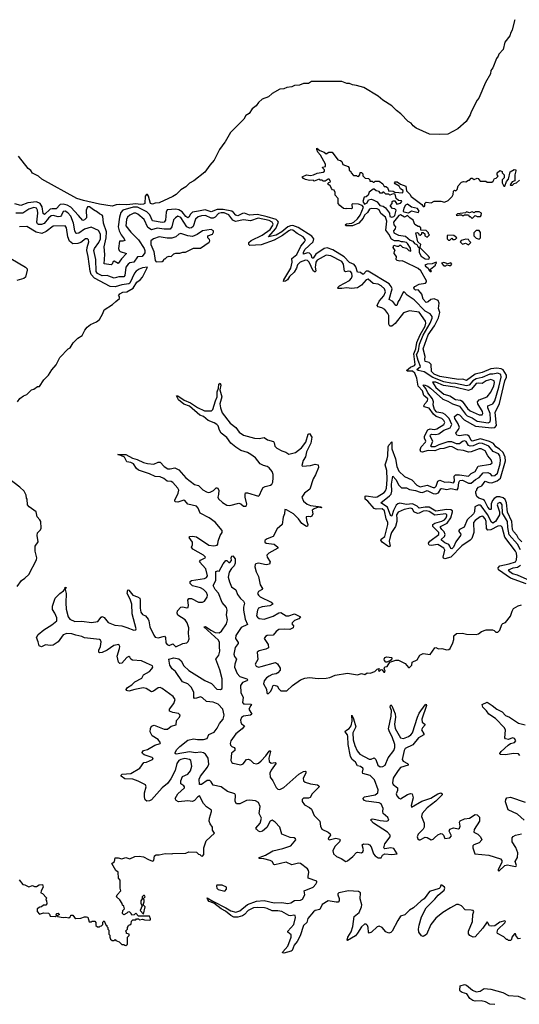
# Model space of a CAD drawing. Extents: x 2470790 to 2659118, y 702284 to 849036.
# Tile 111 of 154: x 2554943 to 2560034, y 788941 to 798965. Entities that reach past the tile are written whole.
import ezdxf

# ---------------------------------------------------------------- set-up
doc = ezdxf.new("R2010")
doc.units = 0

msp = doc.modelspace()

# ---------------------------------------------------------------- linework, layer by layer
at = {"layer": '0CON10XD'}
for points in [[(2559990, 798965), (2559984, 798956), (2559962, 798858), (2559948, 798835), (2559939, 798801), (2559888, 798735), (2559868, 798662), (2559826, 798615), (2559818, 798592), (2559801, 798569), (2559763, 798475), (2559744, 798446), (2559739, 798415), (2559688, 798325), (2559620, 798165), (2559603, 798147), (2559543, 798027), (2559535, 797995), (2559492, 797928), (2559406, 797854), (2559305, 797800), (2559225, 797795), (2559120, 797800), (2558982, 797862), (2558954, 797884), (2558932, 797912), (2558900, 797930), (2558827, 798007), (2558782, 798042), (2558735, 798088), (2558644, 798144), (2558595, 798188), (2558451, 798275), (2558376, 798296), (2558335, 798301), (2558305, 798316), (2558275, 798317), (2558225, 798337), (2557915, 798337), (2557885, 798317), (2557834, 798316), (2557795, 798299), (2557745, 798295), (2557715, 798281), (2557665, 798275), (2557635, 798261), (2557595, 798257), (2557515, 798212), (2557479, 798181), (2557413, 798155), (2557375, 798121), (2557353, 798087), (2557312, 798058), (2557280, 798010), (2557249, 797991), (2557227, 797953), (2557091, 797815), (2557037, 797723), (2557035, 797718), (2556980, 797645), (2556925, 797536), (2556881, 797485), (2556829, 797411), (2556717, 797323), (2556675, 797301), (2556636, 797264), (2556585, 797232), (2556536, 797184), (2556505, 797164), (2556365, 797101), (2556325, 797098), (2556295, 797088), (2556276, 797095), (2556255, 797169), (2556245, 797184), (2556238, 797185), (2556235, 797185), (2556223, 797167), (2556217, 797095), (2556205, 797087), (2556175, 797083), (2556125, 797089), (2556035, 797080), (2555965, 797084), (2555925, 797081), (2555885, 797067), (2555755, 797088), (2555594, 797125), (2555527, 797146), (2555170, 797340), (2555135, 797371), (2555073, 797403), (2555055, 797428), (2555029, 797449), (2554931, 797575)], [(2560059, 793649), (2560025, 793685), (2560008, 793718), (2559975, 793756), (2559966, 793775), (2559959, 793855), (2559915, 793953), (2559905, 794045), (2559890, 794080), (2559869, 794099), (2559835, 794108), (2559804, 794106), (2559779, 794091), (2559760, 794070), (2559747, 794035), (2559747, 793983), (2559745, 793978), (2559735, 793980), (2559715, 794002), (2559680, 794070), (2559662, 794082), (2559620, 794095), (2559600, 794110), (2559590, 794145), (2559590, 794165), (2559600, 794175), (2559600, 794185), (2559618, 794205), (2559652, 794218), (2559685, 794267), (2559725, 794252), (2559755, 794250), (2559809, 794271), (2559842, 794298), (2559895, 794475), (2559890, 794510), (2559868, 794558), (2559832, 794592), (2559795, 794615), (2559770, 794650), (2559730, 794670), (2559637, 794697), (2559555, 794675), (2559545, 794681), (2559524, 794724), (2559506, 794736), (2559485, 794739), (2559425, 794728), (2559397, 794737), (2559388, 794755), (2559412, 794788), (2559423, 794815), (2559411, 794851), (2559378, 794905), (2559374, 794925), (2559405, 794949), (2559425, 794942), (2559471, 794891), (2559588, 794828), (2559755, 794809), (2559785, 794815), (2559800, 794835), (2559788, 794965), (2559831, 795059), (2559885, 795289), (2559904, 795326), (2559902, 795345), (2559869, 795399), (2559850, 795410), (2559805, 795417), (2559745, 795412), (2559655, 795373), (2559585, 795355), (2559495, 795292), (2559457, 795307), (2559415, 795302), (2559225, 795331), (2559167, 795355), (2559139, 795385), (2559136, 795456), (2559114, 795474), (2559074, 795485), (2559070, 795505), (2559076, 795535), (2559055, 795615), (2559105, 795757), (2559170, 795850), (2559210, 795930), (2559224, 795985), (2559212, 796025), (2559218, 796078), (2559207, 796107), (2559165, 796124), (2559132, 796118), (2559105, 796091), (2559084, 796085), (2559055, 796119), (2559040, 796170), (2559028, 796188), (2559004, 796214), (2558975, 796212), (2558965, 796219), (2558960, 796235), (2558971, 796249), (2559015, 796273), (2559078, 796282), (2559089, 796295), (2559087, 796307), (2559029, 796409), (2559005, 796432), (2558865, 796500), (2558839, 796509), (2558815, 796508), (2558790, 796515), (2558780, 796525), (2558782, 796555), (2558760, 796585), (2558763, 796607), (2558770, 796615), (2558750, 796645), (2558755, 796670), (2558785, 796660), (2558805, 796660), (2558815, 796670), (2558825, 796670), (2558845, 796650), (2558885, 796640), (2558910, 796615), (2558930, 796610), (2558925, 796640), (2558896, 796686), (2558886, 796696), (2558850, 796705), (2558835, 796702), (2558805, 796713), (2558763, 796713), (2558731, 796731), (2558705, 796782), (2558673, 796823), (2558683, 796915), (2558670, 796955), (2558623, 796993), (2558605, 797028), (2558585, 797038), (2558525, 797043), (2558508, 797035), (2558488, 797002), (2558456, 796975), (2558444, 796946), (2558398, 796892), (2558335, 796866), (2558270, 796865), (2558260, 796875), (2558272, 796888), (2558326, 796894), (2558348, 796902), (2558385, 796937), (2558411, 796975), (2558446, 797055), (2558434, 797074), (2558395, 797086), (2558335, 797090), (2558328, 797082), (2558330, 797045), (2558325, 797040), (2558275, 797042), (2558265, 797038), (2558244, 797044), (2558204, 797074), (2558190, 797095), (2558190, 797145), (2558158, 797178), (2558158, 797205), (2558148, 797228), (2558132, 797232), (2558120, 797245), (2558108, 797278), (2558095, 797280), (2558080, 797295), (2558092, 797308), (2558110, 797315), (2558108, 797328), (2558095, 797340), (2558085, 797340), (2558055, 797320), (2558035, 797320), (2558025, 797330), (2558005, 797330), (2557995, 797340), (2557945, 797320), (2557935, 797330), (2557895, 797328), (2557855, 797338), (2557835, 797348), (2557820, 797365), (2557865, 797384), (2557905, 797378), (2557936, 797384), (2557975, 797403), (2558037, 797413), (2558048, 797422), (2558050, 797435), (2558032, 797452), (2558030, 797465), (2558058, 797472), (2558058, 797495), (2558007, 797587), (2557980, 797615), (2557970, 797645), (2557972, 797658), (2558002, 797632), (2558047, 797617), (2558065, 797600), (2558093, 797617), (2558127, 797617), (2558185, 797538), (2558212, 797532), (2558225, 797520), (2558235, 797490), (2558290, 797470), (2558300, 797455), (2558302, 797432), (2558318, 797418), (2558320, 797405), (2558345, 797380), (2558375, 797380), (2558382, 797372), (2558395, 797370), (2558410, 797385), (2558412, 797408), (2558425, 797410), (2558440, 797395), (2558440, 797375), (2558452, 797362), (2558463, 797353), (2558498, 797348), (2558510, 797335), (2558512, 797322), (2558535, 797320), (2558545, 797310), (2558555, 797310), (2558565, 797320), (2558605, 797320), (2558643, 797293), (2558658, 797268), (2558675, 797267), (2558692, 797255), (2558705, 797220), (2558722, 797222), (2558749, 797219), (2558765, 797210), (2558848, 797202), (2558850, 797225), (2558824, 797244), (2558810, 797270), (2558768, 797295), (2558762, 797305), (2558770, 797315), (2558790, 797315), (2558822, 797292), (2558879, 797269), (2558883, 797223), (2558919, 797189), (2558932, 797165), (2559040, 797085), (2559055, 797062), (2559065, 797062), (2559070, 797065), (2559070, 797095), (2559085, 797108), (2559135, 797102), (2559165, 797118), (2559235, 797118), (2559273, 797107), (2559310, 797125), (2559350, 797165), (2559360, 797185), (2559362, 797218), (2559375, 797230), (2559388, 797222), (2559400, 797235), (2559410, 797275), (2559445, 797310), (2559465, 797318), (2559490, 797315), (2559515, 797332), (2559525, 797332), (2559545, 797352), (2559555, 797352), (2559575, 797338), (2559605, 797350), (2559615, 797348), (2559635, 797322), (2559692, 797322), (2559705, 797310), (2559755, 797310), (2559768, 797322), (2559782, 797348), (2559798, 797352), (2559818, 797372), (2559810, 797385), (2559810, 797405), (2559835, 797430), (2559858, 797418), (2559860, 797405), (2559880, 797385), (2559880, 797355), (2559860, 797335), (2559860, 797305), (2559875, 797270), (2559885, 797270), (2559903, 797317), (2559925, 797340), (2559942, 797415), (2559981, 797439), (2559997, 797437), (2560000, 797425), (2559990, 797385), (2559990, 797325), (2559960, 797315), (2559940, 797285), (2559945, 797280), (2559965, 797280), (2559982, 797298), (2560007, 797303), (2560035, 797330)], [(2558735, 796956), (2558755, 796962), (2558767, 796973), (2558778, 797025), (2558765, 797040), (2558743, 797043), (2558720, 797065), (2558720, 797075), (2558737, 797093), (2558740, 797115), (2558748, 797122), (2558765, 797120), (2558785, 797088), (2558825, 797098), (2558838, 797115), (2558832, 797122), (2558803, 797123), (2558780, 797145), (2558768, 797188), (2558748, 797192), (2558715, 797180), (2558705, 797190), (2558675, 797190), (2558655, 797210), (2558645, 797210), (2558635, 797200), (2558615, 797200), (2558607, 797217), (2558575, 797222), (2558555, 797238), (2558545, 797238), (2558505, 797210), (2558495, 797180), (2558475, 797160), (2558452, 797158), (2558441, 797115), (2558455, 797088), (2558485, 797100), (2558498, 797132), (2558525, 797138), (2558545, 797130), (2558585, 797109), (2558612, 797075), (2558648, 797068), (2558670, 797050), (2558710, 796995), (2558715, 796963), (2558735, 796956)], [(2560045, 793568), (2560016, 793625), (2559932, 793722), (2559917, 793795), (2559913, 793855), (2559862, 793942), (2559858, 794025), (2559847, 794045), (2559835, 794049), (2559815, 794041), (2559809, 794025), (2559833, 793955), (2559831, 793925), (2559792, 793858), (2559765, 793841), (2559750, 793850), (2559709, 793929), (2559645, 794016), (2559635, 794023), (2559615, 794023), (2559582, 794005), (2559577, 793955), (2559568, 793935), (2559502, 793875), (2559471, 793799), (2559425, 793775), (2559419, 793765), (2559418, 793755), (2559437, 793727), (2559436, 793715), (2559389, 793651), (2559365, 793595), (2559345, 793579), (2559335, 793580), (2559327, 793607), (2559315, 793623), (2559275, 793640), (2559242, 793665), (2559242, 793675), (2559272, 793705), (2559278, 793725), (2559270, 793750), (2559244, 793774), (2559230, 793795), (2559231, 793805), (2559300, 793840), (2559337, 793895), (2559355, 793955), (2559352, 793965), (2559335, 793975), (2559295, 793977), (2559185, 793962), (2559115, 794001), (2559075, 794004), (2559015, 793993), (2558993, 794013), (2558945, 794037), (2558885, 794031), (2558815, 794043), (2558795, 794038), (2558778, 794022), (2558751, 793969), (2558735, 793914), (2558725, 793911), (2558692, 794002), (2558623, 794045), (2558713, 794117), (2558728, 794135), (2558734, 794165), (2558731, 794235), (2558745, 794318), (2558775, 794285), (2558805, 794225), (2558835, 794199), (2558885, 794200), (2558915, 794181), (2558975, 794172), (2559025, 794154), (2559048, 794152), (2559095, 794171), (2559155, 794143), (2559185, 794138), (2559211, 794149), (2559235, 794189), (2559245, 794194), (2559295, 794181), (2559335, 794191), (2559400, 794180), (2559411, 794195), (2559419, 794255), (2559428, 794275), (2559455, 794277), (2559515, 794246), (2559545, 794246), (2559587, 794283), (2559625, 794306), (2559665, 794353), (2559715, 794355), (2559733, 794345), (2559755, 794321), (2559786, 794325), (2559811, 794349), (2559839, 794445), (2559843, 794485), (2559837, 794525), (2559822, 794545), (2559768, 794568), (2559725, 794625), (2559659, 794649), (2559625, 794655), (2559565, 794626), (2559535, 794622), (2559515, 794631), (2559492, 794672), (2559475, 794679), (2559455, 794672), (2559424, 794646), (2559395, 794648), (2559346, 794666), (2559305, 794667), (2559213, 794637), (2559175, 794615), (2559137, 794617), (2559133, 794625), (2559153, 794675), (2559127, 794725), (2559130, 794740), (2559144, 794746), (2559185, 794741), (2559215, 794748), (2559264, 794786), (2559329, 794811), (2559347, 794845), (2559319, 794905), (2559280, 794945), (2559255, 794961), (2559195, 794969), (2559169, 794995), (2559155, 795045), (2559159, 795075), (2559151, 795105), (2559101, 795165), (2559082, 795212), (2559053, 795245), (2559063, 795247), (2559102, 795235), (2559128, 795215), (2559255, 795101), (2559305, 795082), (2559355, 795053), (2559425, 795032), (2559485, 794949), (2559503, 794933), (2559553, 794913), (2559605, 794877), (2559718, 794862), (2559738, 794872), (2559742, 794895), (2559736, 794955), (2559714, 795015), (2559714, 795035), (2559765, 795056), (2559785, 795084), (2559827, 795225), (2559849, 795325), (2559845, 795352), (2559815, 795367), (2559765, 795355), (2559735, 795355), (2559655, 795321), (2559595, 795309), (2559561, 795289), (2559524, 795246), (2559495, 795237), (2559385, 795262), (2559336, 795264), (2559265, 795278), (2559152, 795322), (2559065, 795381), (2559005, 795394), (2558989, 795405), (2559026, 795435), (2559002, 795495), (2558988, 795555), (2559007, 795595), (2559017, 795663), (2559055, 795755), (2559127, 795875), (2559147, 795925), (2559146, 795945), (2559125, 795971), (2559075, 795999), (2558963, 796113), (2558890, 796160), (2558865, 796191), (2558855, 796196), (2558846, 796184), (2558815, 796121), (2558798, 796095), (2558785, 796054), (2558775, 796054), (2558746, 796096), (2558708, 796115), (2558737, 796225), (2558729, 796249), (2558707, 796277), (2558495, 796406), (2558475, 796405), (2558445, 796375), (2558435, 796374), (2558415, 796390), (2558385, 796396), (2558368, 796448), (2558352, 796472), (2558305, 796494), (2558251, 796551), (2558135, 796621), (2558075, 796641), (2558045, 796637), (2557961, 796579), (2557935, 796537), (2557925, 796538), (2557912, 796572), (2557895, 796589), (2557875, 796590), (2557835, 796579), (2557834, 796595), (2557848, 796625), (2557933, 796705), (2557939, 796735), (2557921, 796761), (2557780, 796850), (2557725, 796869), (2557702, 796868), (2557675, 796857), (2557615, 796806), (2557555, 796772), (2557480, 796755), (2557552, 796838), (2557579, 796905), (2557575, 796915), (2557555, 796930), (2557465, 796957), (2557365, 796981), (2557285, 796974), (2557235, 796995), (2557215, 796992), (2557165, 796968), (2557146, 796976), (2557123, 797003), (2557105, 797014), (2557015, 797034), (2556955, 797032), (2556895, 797008), (2556832, 797028), (2556766, 797014), (2556704, 797006), (2556682, 796985), (2556667, 796953), (2556655, 796949), (2556635, 796962), (2556600, 797010), (2556565, 797029), (2556535, 797036), (2556445, 797028), (2556436, 797004), (2556429, 796925), (2556415, 796905), (2556395, 796900), (2556295, 796918), (2556268, 796978), (2556238, 797008), (2556145, 797055), (2556100, 797055), (2555995, 797025), (2555975, 797001), (2555959, 796955), (2555948, 796855), (2555956, 796815), (2555976, 796776), (2556008, 796735), (2556014, 796716), (2555995, 796709), (2555960, 796710), (2555951, 796635), (2555956, 796616), (2555967, 796605), (2556031, 796585), (2555980, 796530), (2555945, 796484), (2555905, 796508), (2555895, 796504), (2555884, 796476), (2555875, 796469), (2555805, 796479), (2555810, 796575), (2555803, 796653), (2555825, 796745), (2555829, 796805), (2555796, 796895), (2555791, 796965), (2555785, 796975), (2555758, 796988), (2555737, 797007), (2555695, 797029), (2555655, 797059), (2555635, 797060), (2555622, 797025), (2555623, 796947), (2555605, 796927), (2555585, 796921), (2555543, 796973), (2555463, 797055), (2555426, 797076), (2555385, 797087), (2555355, 797082), (2555315, 797041), (2555275, 797041), (2555255, 797036), (2555195, 796982), (2555183, 796993), (2555171, 797059), (2555152, 797095), (2555115, 797109), (2555025, 797101), (2554955, 797073), (2554895, 797090)], [(2558905, 797000), (2558935, 797018), (2559005, 797003), (2559012, 797015), (2558995, 797043), (2558936, 797056), (2558896, 797086), (2558875, 797078), (2558858, 797045), (2558852, 797015), (2558858, 797008), (2558905, 797000)], [(2557345, 796668), (2557287, 796667), (2557277, 796676), (2557277, 796695), (2557302, 796718), (2557415, 796771), (2557495, 796829), (2557520, 796865), (2557525, 796885), (2557515, 796905), (2557485, 796921), (2557374, 796946), (2557295, 796917), (2557225, 796929), (2557141, 796911), (2557115, 796924), (2557075, 796979), (2557025, 796998), (2556995, 797000), (2556968, 796992), (2556935, 796955), (2556915, 796943), (2556895, 796944), (2556835, 796971), (2556795, 796969), (2556761, 796959), (2556735, 796933), (2556711, 796859), (2556695, 796846), (2556675, 796841), (2556645, 796856), (2556585, 796952), (2556555, 796964), (2556531, 796949), (2556512, 796928), (2556493, 796857), (2556475, 796832), (2556415, 796832), (2556345, 796844), (2556285, 796827), (2556249, 796849), (2556211, 796931), (2556146, 796986), (2556125, 796995), (2556105, 796996), (2556065, 796975), (2556043, 796955), (2556030, 796930), (2556025, 796865), (2556075, 796801), (2556153, 796725), (2556210, 796635), (2556218, 796615), (2556218, 796592), (2556191, 796555), (2556145, 796551), (2556105, 796498), (2556065, 796491), (2556047, 796475), (2556025, 796445), (2556015, 796362), (2556005, 796348), (2555955, 796347), (2555905, 796334), (2555853, 796355), (2555835, 796360), (2555785, 796359), (2555735, 796380), (2555721, 796401), (2555718, 796525), (2555699, 796615), (2555705, 796635), (2555748, 796695), (2555765, 796735), (2555765, 796782), (2555745, 796819), (2555673, 796853), (2555605, 796833), (2555545, 796791), (2555525, 796787), (2555515, 796792), (2555504, 796814), (2555493, 796893), (2555465, 796965), (2555435, 797000), (2555405, 797017), (2555385, 797012), (2555370, 796975), (2555358, 796962), (2555335, 796957), (2555285, 796971), (2555265, 796969), (2555235, 796944), (2555191, 796889), (2555165, 796881), (2555135, 796881), (2555125, 796888), (2555118, 796905), (2555128, 796995), (2555125, 797025), (2555113, 797045), (2555088, 797052), (2555035, 797037), (2554975, 796995), (2554905, 796996)], [(2559025, 796650), (2559030, 796675), (2559000, 796705), (2558980, 796795), (2558995, 796800), (2559010, 796785), (2559010, 796775), (2559025, 796770), (2559040, 796785), (2559042, 796798), (2559055, 796800), (2559070, 796785), (2559070, 796765), (2559095, 796750), (2559120, 796775), (2559110, 796785), (2559110, 796795), (2559085, 796818), (2559032, 796822), (2559030, 796845), (2559015, 796860), (2559005, 796860), (2558971, 796881), (2558952, 796925), (2558917, 796947), (2558895, 796970), (2558865, 796953), (2558825, 796978), (2558807, 796973), (2558751, 796905), (2558757, 796875), (2558772, 796855), (2558768, 796835), (2558751, 796815), (2558757, 796795), (2558802, 796772), (2558875, 796760), (2558921, 796721), (2558949, 796709), (2558965, 796688), (2558990, 796675), (2559005, 796650), (2559025, 796650)], [(2559555, 796942), (2559585, 796970), (2559605, 796960), (2559638, 796962), (2559647, 796973), (2559650, 796995), (2559625, 797008), (2559585, 797008), (2559575, 797000), (2559555, 797008), (2559525, 796998), (2559495, 797008), (2559485, 797000), (2559403, 796987), (2559390, 796975), (2559405, 796970), (2559425, 796980), (2559445, 796980), (2559455, 796970), (2559465, 796970), (2559475, 796980), (2559515, 796980), (2559522, 796962), (2559535, 796960), (2559555, 796942)], [(2554920, 795075), (2554945, 795110), (2554983, 795137), (2555015, 795150), (2555063, 795197), (2555088, 795202), (2555125, 795230), (2555145, 795230), (2555190, 795300), (2555238, 795345), (2555269, 795401), (2555315, 795452), (2555352, 795525), (2555437, 795613), (2555458, 795625), (2555488, 795675), (2555535, 795722), (2555579, 795751), (2555608, 795805), (2555632, 795835), (2555665, 795862), (2555725, 795890), (2555755, 795912), (2555791, 795975), (2555805, 796012), (2555888, 796065), (2555922, 796095), (2555960, 796125), (2555960, 796145), (2555950, 796155), (2555962, 796175), (2555995, 796191), (2556034, 796196), (2556098, 796232), (2556138, 796292), (2556170, 796315), (2556196, 796345), (2556247, 796447), (2556195, 796438), (2556160, 796425), (2556131, 796405), (2556114, 796385), (2556066, 796284), (2556055, 796276), (2555985, 796267), (2555915, 796244), (2555865, 796250), (2555705, 796335), (2555672, 796372), (2555661, 796405), (2555642, 796555), (2555626, 796615), (2555630, 796645), (2555649, 796705), (2555645, 796725), (2555635, 796735), (2555615, 796735), (2555565, 796698), (2555537, 796687), (2555485, 796683), (2555450, 796710), (2555433, 796753), (2555421, 796845), (2555405, 796865), (2555285, 796862), (2555213, 796807), (2555170, 796790), (2555111, 796801), (2555015, 796860), (2554940, 796855)], [(2556335, 796500), (2556395, 796502), (2556410, 796515), (2556415, 796530), (2556425, 796530), (2556445, 796550), (2556465, 796558), (2556487, 796553), (2556515, 796580), (2556533, 796587), (2556575, 796588), (2556605, 796598), (2556632, 796598), (2556715, 796638), (2556785, 796640), (2556875, 796700), (2556880, 796715), (2556877, 796727), (2556860, 796745), (2556860, 796765), (2556909, 796781), (2556919, 796801), (2556918, 796815), (2556895, 796828), (2556805, 796817), (2556753, 796777), (2556705, 796759), (2556655, 796764), (2556585, 796789), (2556565, 796782), (2556534, 796756), (2556495, 796742), (2556445, 796740), (2556365, 796755), (2556306, 796735), (2556281, 796715), (2556278, 796678), (2556310, 796605), (2556323, 796513), (2556335, 796500)], [(2560103, 793223), (2559945, 793278), (2559821, 793365), (2559818, 793385), (2559835, 793405), (2559932, 793425), (2559994, 793446), (2560004, 793465), (2560009, 793505), (2560006, 793535), (2559996, 793555), (2559888, 793698), (2559858, 793798), (2559845, 793813), (2559815, 793808), (2559745, 793771), (2559715, 793768), (2559700, 793785), (2559696, 793855), (2559686, 793885), (2559665, 793907), (2559655, 793910), (2559635, 793903), (2559583, 793867), (2559568, 793845), (2559571, 793745), (2559551, 793685), (2559533, 793665), (2559450, 793610), (2559337, 793493), (2559275, 793475), (2559263, 793483), (2559257, 793495), (2559274, 793565), (2559265, 793585), (2559205, 793622), (2559135, 793611), (2559115, 793615), (2559111, 793621), (2559110, 793635), (2559124, 793656), (2559215, 793725), (2559214, 793745), (2559154, 793805), (2559152, 793825), (2559175, 793841), (2559245, 793860), (2559272, 793875), (2559289, 793895), (2559296, 793915), (2559295, 793925), (2559285, 793935), (2559175, 793922), (2559115, 793958), (2559085, 793966), (2559055, 793961), (2559015, 793940), (2558995, 793939), (2558961, 793955), (2558945, 793986), (2558925, 793992), (2558862, 793978), (2558798, 793952), (2558784, 793925), (2558785, 793885), (2558786, 793855), (2558771, 793805), (2558733, 793745), (2558722, 793715), (2558709, 793655), (2558719, 793605), (2558705, 793600), (2558695, 793605), (2558636, 793645), (2558624, 793665), (2558627, 793675), (2558663, 793705), (2558696, 793825), (2558694, 793845), (2558677, 793885), (2558662, 793965), (2558635, 793986), (2558575, 793982), (2558555, 793988), (2558492, 794062), (2558465, 794085), (2558462, 794095), (2558465, 794113), (2558475, 794117), (2558565, 794104), (2558585, 794106), (2558657, 794153), (2558672, 794168), (2558680, 794195), (2558687, 794285), (2558684, 794374), (2558666, 794435), (2558689, 794495), (2558694, 794525), (2558698, 794615), (2558705, 794632), (2558735, 794666), (2558735, 794595), (2558774, 794495), (2558785, 794415), (2558805, 794370), (2558864, 794314), (2558940, 794280), (2558991, 794225), (2559025, 794209), (2559095, 794227), (2559155, 794202), (2559175, 794202), (2559186, 794215), (2559204, 794266), (2559223, 794277), (2559275, 794257), (2559315, 794261), (2559365, 794251), (2559373, 794267), (2559372, 794318), (2559385, 794332), (2559425, 794332), (2559515, 794317), (2559545, 794345), (2559584, 794366), (2559615, 794419), (2559739, 794441), (2559756, 794455), (2559749, 794485), (2559715, 794525), (2559687, 794575), (2559645, 794597), (2559625, 794596), (2559545, 794567), (2559515, 794563), (2559465, 794580), (2559406, 794586), (2559349, 794615), (2559325, 794619), (2559265, 794599), (2559225, 794595), (2559175, 794575), (2559105, 794580), (2559045, 794563), (2559030, 794565), (2559024, 794585), (2559034, 794616), (2559079, 794665), (2559080, 794675), (2559067, 794705), (2559068, 794725), (2559102, 794788), (2559125, 794799), (2559165, 794793), (2559195, 794799), (2559265, 794845), (2559275, 794865), (2559266, 794885), (2559246, 794906), (2559187, 794927), (2559159, 794949), (2559115, 795009), (2559063, 795025), (2559061, 795035), (2559072, 795055), (2559099, 795085), (2559102, 795105), (2559060, 795140), (2559048, 795185), (2559003, 795233), (2558990, 795315), (2558970, 795365), (2558945, 795387), (2558896, 795386), (2558886, 795395), (2558925, 795429), (2558967, 795445), (2558974, 795455), (2558958, 795565), (2558981, 795615), (2558991, 795679), (2559023, 795757), (2559074, 795845), (2559082, 795875), (2559079, 795895), (2559015, 795986), (2558915, 796000), (2558855, 795980), (2558768, 795872), (2558735, 795846), (2558715, 795844), (2558704, 795865), (2558705, 795952), (2558693, 795975), (2558664, 796014), (2558632, 796032), (2558595, 796043), (2558587, 796055), (2558605, 796101), (2558654, 796155), (2558670, 796195), (2558661, 796225), (2558627, 796255), (2558595, 796271), (2558545, 796279), (2558493, 796323), (2558475, 796317), (2558426, 796264), (2558385, 796235), (2558325, 796228), (2558275, 796235), (2558225, 796227), (2558190, 796230), (2558181, 796235), (2558201, 796255), (2558305, 796309), (2558325, 796334), (2558331, 796355), (2558326, 796385), (2558315, 796400), (2558295, 796404), (2558265, 796399), (2558253, 796405), (2558244, 796475), (2558225, 796504), (2558115, 796560), (2558065, 796569), (2557975, 796516), (2557962, 796495), (2557957, 796465), (2557953, 796445), (2557961, 796409), (2557955, 796393), (2557935, 796409), (2557892, 796495), (2557875, 796515), (2557855, 796517), (2557802, 796495), (2557775, 796468), (2557765, 796435), (2557740, 796395), (2557691, 796349), (2557673, 796315), (2557653, 796303), (2557631, 796301), (2557633, 796315), (2557705, 796435), (2557721, 796495), (2557717, 796535), (2557767, 796575), (2557809, 796661), (2557846, 796705), (2557854, 796725), (2557832, 796755), (2557769, 796789), (2557725, 796822), (2557705, 796824), (2557685, 796815), (2557622, 796768), (2557535, 796722), (2557405, 796674), (2557345, 796668)], [(2559325, 796720), (2559345, 796740), (2559358, 796728), (2559375, 796728), (2559385, 796730), (2559398, 796745), (2559367, 796767), (2559305, 796770), (2559300, 796765), (2559300, 796735), (2559312, 796722), (2559325, 796720)], [(2559625, 796730), (2559638, 796745), (2559637, 796797), (2559625, 796820), (2559595, 796818), (2559570, 796795), (2559572, 796765), (2559595, 796742), (2559625, 796730)], [(2559515, 796672), (2559540, 796695), (2559522, 796712), (2559515, 796728), (2559488, 796732), (2559443, 796717), (2559430, 796705), (2559455, 796680), (2559485, 796690), (2559515, 796672)], [(2559105, 796528), (2559115, 796532), (2559118, 796545), (2559109, 796559), (2559028, 796638), (2559015, 796640), (2559013, 796595), (2559035, 796559), (2559075, 796530), (2559105, 796528)], [(2554852, 796535), (2555004, 796444), (2555018, 796428), (2555020, 796415), (2555004, 796345), (2554985, 796331), (2554915, 796311)], [(2559135, 796400), (2559140, 796405), (2559130, 796415), (2559130, 796425), (2559180, 796465), (2559180, 796475), (2559190, 796485), (2559187, 796497), (2559145, 796478), (2559095, 796476), (2559073, 796465), (2559078, 796455), (2559106, 796436), (2559115, 796410), (2559125, 796400), (2559135, 796400)], [(2559285, 796460), (2559295, 796470), (2559321, 796461), (2559335, 796463), (2559348, 796475), (2559335, 796490), (2559305, 796480), (2559265, 796492), (2559240, 796485), (2559265, 796460), (2559285, 796460)], [(2556025, 789540), (2556040, 789555), (2556040, 789625), (2556058, 789642), (2556060, 789655), (2556032, 789662), (2556030, 789675), (2556020, 789685), (2556040, 789705), (2556040, 789725), (2556050, 789735), (2556052, 789748), (2556065, 789750), (2556078, 789762), (2556082, 789788), (2556095, 789800), (2556125, 789800), (2556135, 789810), (2556155, 789810), (2556165, 789802), (2556195, 789808), (2556215, 789800), (2556265, 789798), (2556275, 789800), (2556277, 789813), (2556265, 789838), (2556155, 789840), (2556125, 789870), (2556108, 789852), (2556085, 789850), (2556080, 789865), (2556062, 789882), (2556045, 789880), (2556035, 789868), (2556005, 789852), (2555990, 789865), (2555993, 789897), (2556010, 789915), (2556005, 789940), (2555992, 789952), (2555988, 789968), (2555962, 790005), (2555930, 790035), (2555938, 790055), (2555973, 790097), (2555967, 790125), (2555967, 790205), (2555949, 790225), (2555946, 790286), (2555922, 790305), (2555882, 790375), (2555910, 790395), (2555915, 790432), (2555945, 790434), (2555985, 790424), (2556025, 790436), (2556065, 790424), (2556115, 790446), (2556160, 790450), (2556205, 790444), (2556254, 790414), (2556295, 790398), (2556310, 790405), (2556318, 790452), (2556335, 790462), (2556366, 790464), (2556425, 790478), (2556495, 790472), (2556505, 790478), (2556635, 790480), (2556665, 790492), (2556745, 790490), (2556765, 790470), (2556778, 790468), (2556792, 790452), (2556805, 790450), (2556818, 790465), (2556820, 790535), (2556838, 790585), (2556844, 790606), (2556928, 790685), (2556908, 790715), (2556909, 790745), (2556885, 790778), (2556874, 790805), (2556876, 790835), (2556899, 790905), (2556897, 790917), (2556845, 790952), (2556815, 790986), (2556775, 791063), (2556755, 791051), (2556725, 791015), (2556705, 791005), (2556655, 791012), (2556563, 791003), (2556536, 791015), (2556528, 791035), (2556554, 791085), (2556622, 791145), (2556624, 791155), (2556616, 791165), (2556586, 791186), (2556584, 791215), (2556601, 791259), (2556657, 791285), (2556685, 791318), (2556696, 791365), (2556686, 791425), (2556673, 791435), (2556625, 791444), (2556585, 791435), (2556565, 791422), (2556545, 791392), (2556529, 791321), (2556483, 791237), (2556450, 791190), (2556395, 791145), (2556285, 791024), (2556265, 791012), (2556238, 791008), (2556222, 791022), (2556215, 791055), (2556215, 791095), (2556231, 791155), (2556226, 791175), (2556152, 791212), (2556095, 791232), (2556015, 791237), (2555978, 791265), (2555976, 791275), (2555987, 791284), (2556075, 791292), (2556166, 791345), (2556208, 791402), (2556235, 791405), (2556297, 791435), (2556302, 791445), (2556294, 791455), (2556212, 791482), (2556194, 791494), (2556190, 791505), (2556205, 791524), (2556246, 791535), (2556321, 791579), (2556374, 791595), (2556377, 791603), (2556355, 791637), (2556292, 791675), (2556271, 791715), (2556275, 791748), (2556287, 791773), (2556315, 791784), (2556415, 791744), (2556449, 791741), (2556485, 791772), (2556537, 791785), (2556540, 791830), (2556573, 791865), (2556578, 791885), (2556562, 791902), (2556502, 791912), (2556470, 791925), (2556471, 791945), (2556515, 792004), (2556529, 792045), (2556506, 792075), (2556395, 792158), (2556375, 792165), (2556355, 792162), (2556305, 792130), (2556285, 792124), (2556231, 792155), (2556203, 792163), (2556115, 792146), (2556055, 792128), (2556031, 792135), (2556027, 792145), (2556041, 792165), (2556087, 792195), (2556115, 792223), (2556188, 792262), (2556205, 792295), (2556265, 792328), (2556291, 792355), (2556299, 792375), (2556295, 792386), (2556235, 792413), (2556185, 792439), (2556092, 792445), (2556077, 792455), (2556066, 792476), (2556055, 792483), (2556035, 792471), (2555985, 792415), (2555965, 792410), (2555950, 792425), (2555937, 792485), (2555961, 792565), (2555963, 792585), (2555955, 792604), (2555904, 792595), (2555834, 792546), (2555785, 792522), (2555758, 792518), (2555750, 792525), (2555748, 792545), (2555765, 792585), (2555772, 792632), (2555767, 792647), (2555755, 792655), (2555605, 792671), (2555575, 792687), (2555515, 792698), (2555475, 792714), (2555422, 792718), (2555385, 792704), (2555335, 792633), (2555285, 792596), (2555253, 792593), (2555205, 792601), (2555165, 792582), (2555142, 792592), (2555133, 792633), (2555116, 792676), (2555131, 792705), (2555188, 792755), (2555269, 792805), (2555321, 792845), (2555323, 792875), (2555302, 792925), (2555279, 792959), (2555277, 792995), (2555305, 793075), (2555353, 793125), (2555388, 793152), (2555402, 793168), (2555407, 793187), (2555416, 793185), (2555406, 793165), (2555418, 793125), (2555412, 793028), (2555417, 792965), (2555436, 792885), (2555455, 792862), (2555505, 792838), (2555575, 792841), (2555675, 792828), (2555740, 792840), (2555775, 792884), (2555785, 792888), (2555805, 792879), (2555845, 792827), (2555912, 792802), (2555985, 792794), (2556034, 792776), (2556105, 792751), (2556125, 792752), (2556131, 792765), (2556089, 792915), (2556087, 793015), (2556070, 793065), (2556039, 793125), (2556045, 793160), (2556055, 793157), (2556095, 793105), (2556145, 793091), (2556166, 793075), (2556172, 793055), (2556171, 792975), (2556178, 792935), (2556195, 792909), (2556225, 792895), (2556252, 792862), (2556260, 792845), (2556269, 792785), (2556309, 792699), (2556325, 792680), (2556355, 792672), (2556418, 792688), (2556428, 792675), (2556432, 792622), (2556445, 792605), (2556465, 792595), (2556505, 792611), (2556535, 792582), (2556605, 792616), (2556647, 792623), (2556661, 792635), (2556669, 792661), (2556662, 792715), (2556665, 792775), (2556650, 792825), (2556630, 792855), (2556555, 792902), (2556547, 792925), (2556552, 792948), (2556585, 792986), (2556605, 792989), (2556645, 792977), (2556659, 792981), (2556664, 793005), (2556658, 793055), (2556667, 793073), (2556695, 793071), (2556765, 793036), (2556806, 793034), (2556826, 793044), (2556852, 793085), (2556856, 793105), (2556847, 793135), (2556817, 793165), (2556785, 793181), (2556705, 793203), (2556679, 793225), (2556679, 793245), (2556694, 793256), (2556825, 793277), (2556847, 793285), (2556858, 793305), (2556839, 793375), (2556775, 793445), (2556786, 793464), (2556834, 793485), (2556838, 793495), (2556817, 793515), (2556707, 793575), (2556695, 793595), (2556705, 793619), (2556704, 793645), (2556671, 793695), (2556676, 793705), (2556705, 793708), (2556745, 793700), (2556870, 793615), (2556921, 793609), (2556955, 793614), (2556963, 793625), (2556965, 793655), (2556987, 793713), (2557006, 793745), (2557006, 793765), (2556935, 793849), (2556875, 793895), (2556783, 793943), (2556762, 793992), (2556745, 794011), (2556655, 794033), (2556625, 794070), (2556615, 794075), (2556555, 794052), (2556527, 794055), (2556524, 794075), (2556559, 794145), (2556564, 794175), (2556555, 794195), (2556504, 794255), (2556485, 794264), (2556445, 794268), (2556411, 794295), (2556375, 794312), (2556325, 794316), (2556267, 794343), (2556155, 794378), (2556135, 794395), (2556103, 794443), (2556075, 794458), (2556036, 794465), (2556011, 794511), (2555975, 794530), (2555942, 794538), (2556025, 794537), (2556092, 794502), (2556139, 794489), (2556205, 794456), (2556245, 794446), (2556309, 794441), (2556355, 794462), (2556375, 794462), (2556416, 794416), (2556453, 794393), (2556475, 794391), (2556525, 794403), (2556565, 794381), (2556635, 794300), (2556725, 794234), (2556765, 794223), (2556810, 794180), (2556845, 794159), (2556865, 794153), (2556885, 794155), (2556917, 794173), (2556945, 794198), (2556959, 794199), (2556974, 794174), (2556970, 794130), (2556963, 794105), (2556968, 794088), (2557010, 794050), (2557055, 794022), (2557085, 794020), (2557175, 794044), (2557196, 794036), (2557225, 794012), (2557245, 794011), (2557255, 794018), (2557258, 794032), (2557240, 794105), (2557239, 794135), (2557245, 794148), (2557265, 794150), (2557375, 794116), (2557386, 794124), (2557410, 794180), (2557425, 794201), (2557446, 794214), (2557499, 794225), (2557514, 794236), (2557522, 794258), (2557525, 794300), (2557525, 794335), (2557517, 794365), (2557485, 794402), (2557465, 794416), (2557426, 794426), (2557394, 794444), (2557345, 794505), (2557299, 794539), (2557265, 794558), (2557195, 794580), (2557144, 794614), (2557095, 794653), (2557055, 794710), (2556995, 794757), (2556979, 794785), (2556965, 794829), (2556952, 794845), (2556925, 794862), (2556865, 794885), (2556815, 794927), (2556780, 794940), (2556672, 795032), (2556615, 795052), (2556560, 795095), (2556540, 795135), (2556555, 795136), (2556620, 795090), (2556685, 795066), (2556755, 795016), (2556825, 794983), (2556896, 794984), (2556912, 794998), (2556937, 795085), (2556956, 795125), (2556955, 795178), (2556969, 795215), (2556972, 795255), (2556985, 795266), (2556993, 795245), (2556983, 795197), (2557003, 795125), (2556982, 795055), (2556988, 795015), (2557008, 794962), (2557087, 794857), (2557145, 794812), (2557181, 794765), (2557225, 794735), (2557335, 794706), (2557385, 794702), (2557435, 794711), (2557468, 794688), (2557530, 794670), (2557537, 794657), (2557543, 794623), (2557563, 794603), (2557615, 794575), (2557655, 794562), (2557685, 794542), (2557755, 794560), (2557814, 794606), (2557860, 794665), (2557884, 794746), (2557895, 794752), (2557920, 794715), (2557911, 794655), (2557866, 794565), (2557854, 794516), (2557832, 794478), (2557818, 794425), (2557825, 794420), (2557905, 794425), (2557955, 794441), (2557985, 794433)], [(2559655, 794941), (2559662, 794955), (2559658, 794975), (2559613, 795055), (2559608, 795075), (2559624, 795096), (2559705, 795124), (2559745, 795174), (2559775, 795236), (2559783, 795273), (2559777, 795287), (2559745, 795303), (2559695, 795290), (2559655, 795263), (2559614, 795266), (2559595, 795262), (2559547, 795203), (2559515, 795189), (2559377, 795225), (2559262, 795242), (2559183, 795275), (2559148, 795275), (2559185, 795220), (2559265, 795153), (2559325, 795135), (2559385, 795097), (2559435, 795091), (2559452, 795082), (2559505, 795008), (2559533, 794983), (2559625, 794944), (2559655, 794941)], [(2557985, 794433), (2557989, 794405), (2557959, 794331), (2557935, 794292), (2557899, 794185), (2557844, 794146), (2557818, 794105), (2557835, 794064), (2557872, 794032), (2557908, 794018), (2558015, 794006), (2558019, 793995), (2557985, 794003), (2557943, 793987), (2557925, 793973), (2557931, 793935), (2557920, 793910), (2557905, 793903), (2557885, 793909), (2557863, 793905), (2557865, 793865), (2557879, 793825), (2557875, 793808), (2557865, 793806), (2557817, 793835), (2557783, 793885), (2557734, 793935), (2557662, 793975), (2557645, 793978), (2557641, 793935), (2557629, 793901), (2557616, 793825), (2557567, 793783), (2557525, 793703), (2557465, 793681), (2557445, 793668), (2557442, 793658), (2557442, 793645), (2557455, 793635), (2557535, 793627), (2557572, 793595), (2557572, 793585), (2557481, 793535), (2557461, 793515), (2557464, 793494), (2557495, 793445), (2557488, 793422), (2557455, 793415), (2557375, 793432), (2557348, 793425), (2557342, 793418), (2557340, 793395), (2557352, 793345), (2557376, 793295), (2557393, 793213), (2557418, 793175), (2557415, 793165), (2557376, 793144), (2557368, 793125), (2557378, 793105), (2557395, 793090), (2557506, 793035), (2557523, 793015), (2557493, 792997), (2557415, 792988), (2557377, 792975), (2557365, 792955), (2557357, 792895), (2557365, 792882), (2557385, 792870), (2557435, 792863), (2557525, 792892), (2557585, 792926), (2557605, 792930), (2557659, 792895), (2557685, 792896), (2557745, 792915), (2557806, 792885), (2557789, 792865), (2557743, 792847), (2557720, 792825), (2557716, 792815), (2557734, 792794), (2557731, 792775), (2557695, 792758), (2557639, 792761), (2557585, 792756), (2557555, 792735), (2557525, 792701), (2557465, 792696), (2557447, 792685), (2557433, 792665), (2557476, 792605), (2557478, 792572), (2557452, 792558), (2557385, 792539), (2557362, 792525), (2557369, 792451), (2557342, 792405), (2557353, 792383), (2557375, 792374), (2557405, 792379), (2557551, 792421), (2557569, 792409), (2557597, 792365), (2557597, 792343), (2557575, 792315), (2557555, 792305), (2557515, 792300), (2557485, 792283), (2557459, 792265), (2557433, 792235), (2557428, 792205), (2557458, 792148), (2557463, 792113), (2557475, 792103), (2557498, 792125), (2557517, 792155), (2557523, 792185), (2557535, 792190), (2557569, 792179), (2557582, 792155), (2557605, 792132), (2557665, 792132), (2557722, 792188), (2557805, 792243), (2557847, 792263), (2557895, 792267), (2557985, 792257), (2558065, 792260), (2558105, 792267), (2558157, 792293), (2558285, 792312), (2558385, 792297), (2558425, 792308), (2558460, 792300), (2558485, 792316), (2558515, 792312), (2558562, 792328), (2558585, 792352), (2558605, 792360), (2558610, 792355), (2558600, 792345), (2558605, 792330), (2558625, 792350), (2558637, 792347), (2558655, 792322), (2558665, 792323), (2558667, 792337), (2558657, 792355), (2558664, 792376), (2558689, 792381), (2558716, 792424), (2558775, 792444), (2558804, 792444), (2558845, 792426), (2558870, 792410), (2558905, 792370), (2558915, 792370), (2558940, 792395), (2558942, 792425), (2558992, 792448), (2559022, 792495), (2559056, 792514), (2559125, 792503), (2559175, 792572), (2559185, 792573), (2559209, 792559), (2559244, 792564), (2559295, 792550), (2559315, 792552), (2559329, 792565), (2559358, 792622), (2559366, 792655), (2559366, 792694), (2559394, 792716), (2559455, 792720), (2559495, 792710), (2559593, 792707), (2559617, 792713), (2559650, 792735), (2559695, 792752), (2559762, 792752), (2559777, 792747), (2559795, 792730), (2559815, 792730), (2559835, 792750), (2559855, 792808), (2559865, 792818), (2559895, 792829), (2559945, 792894), (2559961, 792945), (2559975, 792970), (2560022, 792998), (2560055, 793009)], [(2554916, 793194), (2554962, 793255), (2554995, 793278), (2555035, 793318), (2555113, 793465), (2555117, 793485), (2555100, 793555), (2555100, 793605), (2555132, 793648), (2555121, 793715), (2555125, 793740), (2555155, 793770), (2555162, 793788), (2555157, 793857), (2555150, 793875), (2555122, 793905), (2555110, 793955), (2555038, 794005), (2555022, 794025), (2555020, 794085), (2555013, 794093), (2555010, 794125), (2554990, 794165), (2554946, 794206), (2554830, 794295)], [(2556980, 792580), (2556979, 792625), (2556969, 792649), (2556818, 792785), (2556835, 792788), (2556890, 792750), (2556935, 792728), (2556975, 792723), (2557000, 792740), (2557050, 792815), (2557060, 792855), (2557052, 792905), (2557058, 792955), (2557052, 792982), (2557005, 793032), (2556968, 793128), (2556936, 793165), (2556914, 793206), (2556943, 793257), (2556943, 793347), (2556963, 793353), (2556975, 793350), (2557015, 793426), (2557045, 793460), (2557055, 793460), (2557075, 793440), (2557085, 793440), (2557102, 793458), (2557099, 793485), (2557106, 793504), (2557116, 793506), (2557140, 793475), (2557138, 793432), (2557128, 793405), (2557101, 793379), (2557078, 793342), (2557069, 793291), (2557081, 793241), (2557102, 793192), (2557145, 793162), (2557163, 793113), (2557192, 793072), (2557223, 793045), (2557233, 793025), (2557224, 792985), (2557224, 792955), (2557242, 792862), (2557263, 792807), (2557201, 792779), (2557146, 792695), (2557142, 792665), (2557170, 792625), (2557170, 792615), (2557140, 792575), (2557124, 792505), (2557132, 792482), (2557154, 792455), (2557135, 792405), (2557132, 792375), (2557158, 792308), (2557185, 792280), (2557256, 792255), (2557268, 792245), (2557257, 792235), (2557213, 792217), (2557194, 792186), (2557196, 792115), (2557219, 792065), (2557215, 792015), (2557225, 792001), (2557235, 791999), (2557298, 791998), (2557304, 791995), (2557297, 791983), (2557277, 791945), (2557309, 791895), (2557295, 791884), (2557225, 791876), (2557205, 791861), (2557194, 791835), (2557195, 791815), (2557205, 791798), (2557234, 791775), (2557209, 791745), (2557145, 791696), (2557095, 791622), (2557088, 791595), (2557091, 791581), (2557105, 791567), (2557129, 791555), (2557134, 791545), (2557134, 791525), (2557102, 791498), (2557095, 791422), (2557104, 791404), (2557116, 791395), (2557195, 791379), (2557221, 791389), (2557255, 791432), (2557275, 791438), (2557295, 791427), (2557326, 791396), (2557355, 791388), (2557375, 791396), (2557405, 791421), (2557450, 791470), (2557485, 791520), (2557495, 791526), (2557498, 791515), (2557483, 791447), (2557485, 791414), (2557505, 791398), (2557545, 791404), (2557555, 791395), (2557506, 791325), (2557493, 791295), (2557497, 791255), (2557521, 791215), (2557555, 791147), (2557575, 791131), (2557595, 791127), (2557633, 791147), (2557788, 791285), (2557835, 791310), (2557854, 791314), (2557860, 791310), (2557860, 791295), (2557831, 791245), (2557836, 791215), (2557852, 791202), (2557905, 791186), (2557977, 791177), (2557992, 791165), (2557994, 791155), (2557922, 791085), (2557903, 791047), (2557885, 791039), (2557835, 791039), (2557822, 791025), (2557821, 791005), (2557845, 790972), (2557895, 790945), (2557915, 790927), (2557944, 790864), (2558000, 790805), (2558008, 790755), (2558023, 790725), (2558088, 790695), (2558108, 790678), (2558109, 790665), (2558089, 790635), (2558088, 790625), (2558095, 790616), (2558165, 790632), (2558205, 790624), (2558210, 790615), (2558203, 790595), (2558155, 790549), (2558135, 790505), (2558142, 790475), (2558172, 790445), (2558218, 790425), (2558265, 790395), (2558285, 790403), (2558339, 790445), (2558375, 790486), (2558385, 790490), (2558425, 790485), (2558438, 790492), (2558446, 790515), (2558434, 790565), (2558445, 790575), (2558493, 790573), (2558509, 790565), (2558523, 790543), (2558548, 790475), (2558565, 790454), (2558596, 790434), (2558625, 790433), (2558640, 790460), (2558665, 790474), (2558735, 790468), (2558790, 790475), (2558755, 790528), (2558725, 790534), (2558665, 790524), (2558654, 790534), (2558665, 790575), (2558718, 790645), (2558717, 790665), (2558691, 790695), (2558550, 790785), (2558521, 790815), (2558523, 790825), (2558542, 790828), (2558616, 790814), (2558685, 790807), (2558705, 790815), (2558695, 790843), (2558647, 790885), (2558643, 790905), (2558648, 790935), (2558625, 790983), (2558605, 790992), (2558475, 791010), (2558457, 791017), (2558441, 791035), (2558455, 791055), (2558565, 791073), (2558594, 791095), (2558597, 791125), (2558559, 791225), (2558515, 791270), (2558441, 791291), (2558437, 791305), (2558444, 791335), (2558438, 791345), (2558415, 791361), (2558385, 791369), (2558366, 791405), (2558331, 791435), (2558313, 791465), (2558291, 791585), (2558287, 791667), (2558282, 791685), (2558261, 791715), (2558262, 791725), (2558302, 791748), (2558322, 791778), (2558330, 791825), (2558326, 791884), (2558345, 791846), (2558367, 791765), (2558337, 791705), (2558340, 791635), (2558357, 791577), (2558382, 791522), (2558409, 791489), (2558505, 791438), (2558523, 791437), (2558555, 791450), (2558572, 791432), (2558592, 791375), (2558615, 791358), (2558645, 791362), (2558666, 791375), (2558698, 791452), (2558756, 791524), (2558765, 791555), (2558765, 791585), (2558739, 791665), (2558711, 791715), (2558702, 791745), (2558730, 791875), (2558731, 791931), (2558719, 791965), (2558721, 791985), (2558725, 791990), (2558735, 791979), (2558768, 791898), (2558772, 791865), (2558762, 791795), (2558769, 791749), (2558824, 791654), (2558855, 791647), (2558905, 791667), (2558930, 791685), (2558945, 791705), (2558995, 791863), (2559015, 791904), (2559075, 791989), (2559086, 791996), (2559089, 791985), (2559040, 791845), (2559045, 791815), (2559073, 791795), (2559075, 791785), (2559046, 791755), (2559038, 791735), (2559061, 791695), (2559060, 791685), (2559006, 791654), (2558948, 791582), (2558870, 791545), (2558860, 791525), (2558842, 791432), (2558851, 791415), (2558895, 791392), (2558902, 791385), (2558902, 791375), (2558825, 791352), (2558798, 791322), (2558759, 791261), (2558749, 791245), (2558742, 791195), (2558750, 791180), (2558792, 791145), (2558793, 791117), (2558780, 791085), (2558785, 791064), (2558805, 791039), (2558825, 791032), (2558895, 791077), (2558925, 791088), (2558942, 791085), (2558954, 791045), (2558933, 790965), (2558937, 790947), (2559042, 791008), (2559131, 791039), (2559205, 791085), (2559235, 791093), (2559249, 791085), (2559248, 791075), (2559185, 791009), (2559095, 790942), (2559045, 790883), (2559036, 790855), (2559065, 790785), (2559064, 790746), (2559054, 790726), (2559005, 790675), (2558994, 790645), (2559000, 790625), (2559015, 790617), (2559025, 790617), (2559075, 790643), (2559095, 790640), (2559135, 790616), (2559155, 790622), (2559170, 790635), (2559203, 790667), (2559235, 790680), (2559248, 790678), (2559261, 790665), (2559275, 790628), (2559325, 790636), (2559342, 790655), (2559321, 790705), (2559326, 790724), (2559363, 790737), (2559415, 790729), (2559425, 790733), (2559430, 790755), (2559423, 790795), (2559432, 790808), (2559475, 790829), (2559525, 790835), (2559585, 790874), (2559605, 790872), (2559628, 790845), (2559630, 790805), (2559575, 790722), (2559570, 790695), (2559612, 790672), (2559638, 790648), (2559651, 790615), (2559626, 790584), (2559572, 790565), (2559562, 790555), (2559561, 790535), (2559580, 790475), (2559725, 790460), (2559843, 790423), (2559856, 790405), (2559857, 790385), (2559820, 790315), (2559818, 790305), (2559825, 790298), (2559886, 790354), (2559915, 790361), (2559946, 790356), (2559995, 790345), (2560001, 790349), (2560004, 790356), (2559991, 790395), (2560017, 790435), (2560018, 790485), (2559997, 790537), (2559961, 790595), (2559960, 790635), (2559970, 790650), (2559995, 790665), (2560055, 790676)], [(2560145, 793251), (2560015, 793309), (2559965, 793323), (2559937, 793345), (2559925, 793365), (2559972, 793385), (2560015, 793393), (2560045, 793411)], [(2560045, 789610), (2560025, 789609), (2560002, 789635), (2559995, 789660), (2559985, 789658), (2559958, 789625), (2559955, 789600), (2559945, 789590), (2559925, 789590), (2559915, 789600), (2559905, 789600), (2559878, 789628), (2559812, 789662), (2559808, 789675), (2559816, 789704), (2559885, 789770), (2559892, 789785), (2559885, 789792), (2559835, 789776), (2559785, 789741), (2559755, 789736), (2559731, 789741), (2559715, 789772), (2559705, 789780), (2559662, 789718), (2559585, 789627), (2559565, 789625), (2559531, 789641), (2559518, 789658), (2559518, 789685), (2559556, 789785), (2559561, 789855), (2559570, 789885), (2559564, 789895), (2559545, 789901), (2559482, 789902), (2559445, 789944), (2559414, 789956), (2559395, 789956), (2559334, 789925), (2559255, 789875), (2559185, 789820), (2559133, 789755), (2559087, 789653), (2559055, 789633), (2559038, 789638), (2559010, 789675), (2559008, 789705), (2559013, 789747), (2559038, 789832), (2559086, 789924), (2559175, 790011), (2559206, 790054), (2559267, 790105), (2559276, 790125), (2559272, 790135), (2559246, 790155), (2559234, 790156), (2559228, 790132), (2559218, 790122), (2559120, 790090), (2559064, 790016), (2559033, 789995), (2558955, 789923), (2558915, 789900), (2558867, 789853), (2558825, 789840), (2558796, 789795), (2558737, 789685), (2558725, 789673), (2558705, 789666), (2558675, 789679), (2558635, 789722), (2558605, 789736), (2558585, 789729), (2558527, 789675), (2558505, 789665), (2558496, 789676), (2558493, 789725), (2558486, 789745), (2558475, 789756), (2558455, 789757), (2558425, 789731), (2558387, 789665), (2558365, 789640), (2558285, 789590), (2558279, 789595), (2558286, 789625), (2558321, 789679), (2558339, 789735), (2558351, 789835), (2558403, 789875), (2558427, 789935), (2558430, 789955), (2558412, 790015), (2558416, 790075), (2558395, 790089), (2558295, 790096), (2558195, 790077), (2558185, 790065), (2558185, 790055), (2558198, 790018), (2558200, 789995), (2558188, 789982), (2558168, 789982), (2558085, 789994), (2558025, 789959), (2558002, 789908), (2557955, 789898), (2557936, 789884), (2557879, 789815), (2557869, 789775), (2557835, 789744), (2557802, 789638), (2557769, 789581), (2557739, 789545), (2557720, 789490), (2557708, 789482), (2557635, 789461), (2557621, 789465), (2557623, 789475), (2557674, 789535), (2557710, 789625), (2557708, 789648), (2557676, 789675), (2557674, 789685), (2557735, 789755), (2557752, 789825), (2557750, 789845), (2557735, 789850), (2557705, 789842), (2557685, 789844), (2557613, 789885), (2557575, 789893), (2557515, 789892), (2557465, 789918), (2557437, 789923), (2557362, 789928), (2557325, 789924), (2557272, 789898), (2557235, 789855), (2557215, 789841), (2557165, 789829), (2557125, 789830), (2557095, 789844), (2557041, 789891), (2556995, 789912), (2556920, 789970), (2556875, 789989), (2556859, 790005), (2556854, 790026), (2556910, 789990), (2557043, 789925), (2557093, 789893), (2557145, 789879), (2557187, 789893), (2557265, 789959), (2557355, 789990), (2557435, 789997), (2557535, 789974), (2557615, 789978), (2557675, 789967), (2557705, 789973), (2557745, 789998), (2557805, 790002), (2557825, 790013), (2557849, 790055), (2557843, 790097), (2557932, 790135), (2557962, 790165), (2557972, 790185), (2557971, 790195), (2557884, 790224), (2557881, 790241), (2557890, 790285), (2557887, 790305), (2557875, 790320), (2557805, 790375), (2557783, 790377), (2557715, 790360), (2557658, 790388), (2557542, 790362), (2557534, 790365), (2557517, 790395), (2557497, 790407), (2557432, 790422), (2557384, 790425), (2557384, 790435), (2557395, 790441), (2557449, 790461), (2557524, 790505), (2557625, 790527), (2557706, 790555), (2557756, 790615), (2557753, 790625), (2557739, 790635), (2557700, 790640), (2557615, 790675), (2557595, 790745), (2557545, 790796), (2557515, 790815), (2557495, 790806), (2557460, 790740), (2557417, 790703), (2557395, 790697), (2557375, 790705), (2557355, 790724), (2557351, 790735), (2557395, 790785), (2557408, 790835), (2557385, 790885), (2557393, 790955), (2557375, 790996), (2557345, 791013), (2557285, 791021), (2557255, 791015), (2557186, 790984), (2557154, 790984), (2557140, 791005), (2557142, 791072), (2557136, 791085), (2557059, 791109), (2556995, 791157), (2556915, 791171), (2556895, 791205), (2556879, 791219), (2556855, 791219), (2556795, 791180), (2556775, 791179), (2556771, 791235), (2556786, 791264), (2556858, 791355), (2556872, 791385), (2556865, 791448), (2556837, 791487), (2556815, 791500), (2556785, 791507), (2556735, 791501), (2556675, 791510), (2556538, 791488), (2556527, 791495), (2556529, 791505), (2556546, 791535), (2556576, 791565), (2556655, 791632), (2556715, 791645), (2556755, 791637), (2556815, 791636), (2556854, 791646), (2556872, 791688), (2556925, 791711), (2556955, 791751), (2556980, 791800), (2557016, 791844), (2557025, 791885), (2557012, 791945), (2556966, 791996), (2556915, 792016), (2556846, 792025), (2556805, 792062), (2556785, 792073), (2556745, 792058), (2556726, 792056), (2556718, 792065), (2556717, 792115), (2556695, 792165), (2556655, 792205), (2556602, 792225), (2556530, 792330), (2556497, 792355), (2556473, 792395), (2556464, 792456), (2556515, 792467), (2556565, 792460), (2556588, 792438), (2556617, 792387), (2556668, 792338), (2556829, 792239), (2556896, 792206), (2556951, 792151), (2556990, 792145), (2557005, 792155), (2557008, 792165), (2557005, 792255), (2556982, 792345), (2556943, 792455), (2556973, 792497), (2556982, 792535), (2556980, 792580)], [(2558685, 792423), (2558674, 792424), (2558660, 792440), (2558657, 792455), (2558665, 792472), (2558685, 792480), (2558733, 792473), (2558740, 792465), (2558720, 792440), (2558685, 792423)], [(2560040, 791475), (2560025, 791490), (2559975, 791496), (2559895, 791480), (2559838, 791485), (2559837, 791495), (2559849, 791515), (2559921, 791579), (2559944, 791596), (2559985, 791607), (2560000, 791625), (2559985, 791646), (2559965, 791654), (2559924, 791636), (2559893, 791645), (2559887, 791655), (2559892, 791732), (2559882, 791755), (2559790, 791850), (2559724, 791894), (2559700, 791930), (2559664, 791965), (2559656, 791994), (2559705, 792016), (2559757, 791985), (2559805, 791945), (2559858, 791918), (2559895, 791880), (2559935, 791865), (2560025, 791803), (2560095, 791785)], [(2560082, 790815), (2560015, 790878), (2559921, 790921), (2559894, 791004), (2559896, 791025), (2559906, 791044), (2559945, 791049), (2560095, 791000)], [(2554938, 790208), (2554975, 790160), (2554997, 790157), (2555035, 790138), (2555075, 790152), (2555095, 790140), (2555115, 790140), (2555143, 790157), (2555175, 790160), (2555182, 790135), (2555162, 790095), (2555160, 790075), (2555175, 790070), (2555217, 790027), (2555210, 790005), (2555217, 789997), (2555220, 789965), (2555208, 789952), (2555185, 789950), (2555167, 789933), (2555148, 789932), (2555120, 789915), (2555120, 789885), (2555145, 789860), (2555185, 789872), (2555235, 789870), (2555248, 789858), (2555255, 789840), (2555305, 789834), (2555320, 789845), (2555310, 789855), (2555323, 789867), (2555335, 789868), (2555348, 789855), (2555330, 789845), (2555330, 789835), (2555385, 789824), (2555415, 789828), (2555445, 789821), (2555462, 789835), (2555465, 789850), (2555485, 789850), (2555500, 789825), (2555515, 789816), (2555565, 789818), (2555605, 789833), (2555625, 789833), (2555638, 789828), (2555652, 789782), (2555675, 789780), (2555683, 789787), (2555708, 789788), (2555720, 789775), (2555720, 789745), (2555735, 789730), (2555755, 789730), (2555762, 789738), (2555778, 789742), (2555790, 789755), (2555792, 789778), (2555805, 789790), (2555822, 789752), (2555830, 789745), (2555832, 789732), (2555840, 789725), (2555840, 789705), (2555850, 789695), (2555850, 789655), (2555860, 789645), (2555860, 789625), (2555870, 789605), (2555885, 789590), (2555905, 789590), (2555915, 789600), (2555922, 789592), (2555958, 789578), (2555985, 789550), (2556005, 789550), (2556012, 789542), (2556025, 789540)], [(2557035, 790093), (2557052, 790115), (2557050, 790135), (2557005, 790153), (2556952, 790155), (2556948, 790145), (2556951, 790125), (2556965, 790109), (2557035, 790093)], [(2556205, 789860), (2556220, 789935), (2556200, 789955), (2556212, 789985), (2556210, 790005), (2556200, 790015), (2556220, 790035), (2556215, 790050), (2556205, 790050), (2556190, 790035), (2556190, 790015), (2556178, 789995), (2556178, 789968), (2556190, 789945), (2556170, 789895), (2556205, 789860)], [(2559785, 788938), (2559735, 788943), (2559689, 788965), (2559645, 788976), (2559585, 788973), (2559560, 788980), (2559529, 788999), (2559499, 789049), (2559452, 789062), (2559432, 789075), (2559428, 789085), (2559432, 789128), (2559475, 789143), (2559497, 789137), (2559557, 789085), (2559595, 789068), (2559635, 789074), (2559675, 789104), (2559745, 789096), (2559865, 789061), (2559925, 789032), (2560023, 789023), (2560095, 788994)]]:
    msp.add_lwpolyline(points, dxfattribs=at)

doc.saveas('drawing.dxf')
